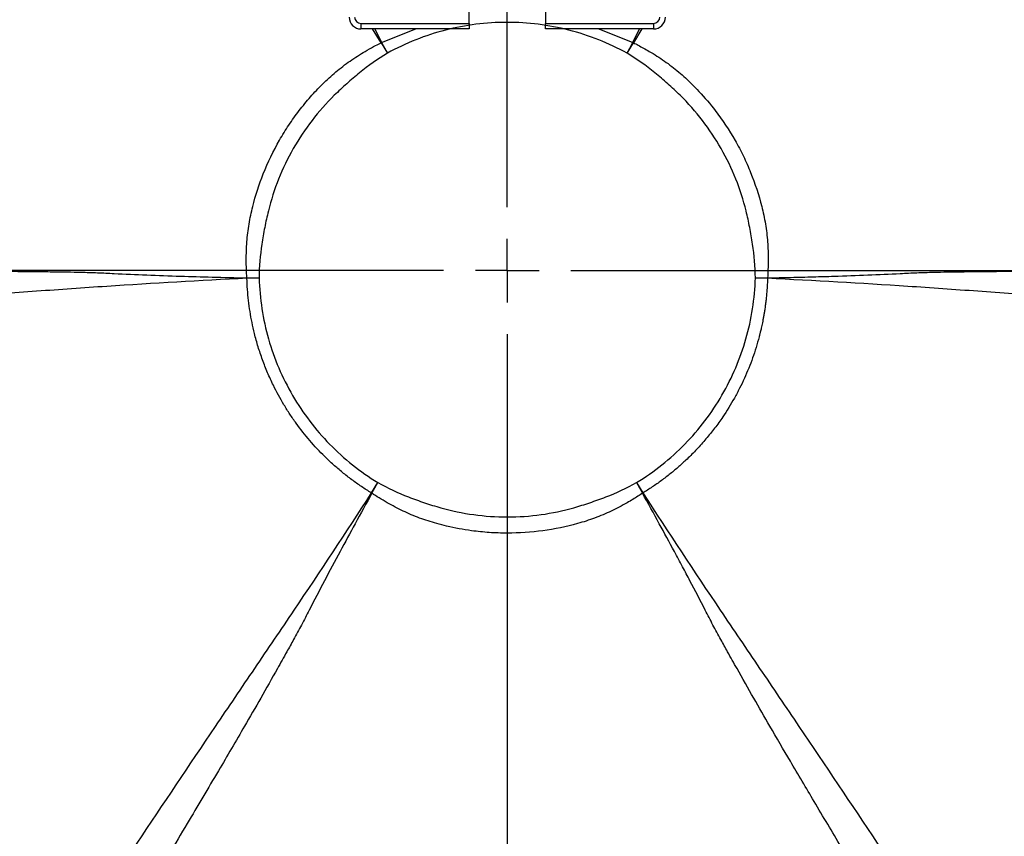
# Model space of a CAD drawing. Header units: millimetres. Extents: x 0 to 594, y 0 to 420.
# Tile 27 of 40: x 374 to 413, y 231 to 263. Entities that reach past the tile are written whole.
import ezdxf

# ---------------------------------------------------------------- set-up
doc = ezdxf.new("R2010")
doc.units = ezdxf.units.MM
doc.layers.add('SLD-0', color=7, linetype='Continuous')

# ---------------------------------------------------------------- blocks, each defined once
blk = doc.blocks.new('SW_CENTERMARKSYMBOL_1')
at = {"layer": 'SLD-0', "color": 0}
for p, q in [((0, 2.5), (0, 56.502)), ((0, 0), (0, 1.25)), ((-2.5, 0), (-58.172, 0)), ((0, 0), (-1.25, 0)), ((0, 0), (0, -1.25)), ((0, 0), (1.25, 0)), ((2.5, 0), (58.42, 0)), ((0, -2.5), (0, -60.034))]:
    blk.add_line(p, q, dxfattribs=at)

msp = doc.modelspace()

# ---------------------------------------------------------------- linework, layer by layer
at = {"color": 7, "linetype": 'Continuous', "lineweight": 25}
for p, q in [((391.97748, 262.5316), (391.97748, 267.249339)), ((394.97748, 267.249339), (394.97748, 262.5316)), ((387.72748, 262.5316), (387.72748, 262.315093)), ((387.72748, 262.5316), (391.97748, 262.5316)), ((391.97748, 262.5316), (391.97748, 262.315093)), ((394.97748, 262.5316), (399.22748, 262.5316)), ((394.97748, 262.315093), (394.97748, 262.5316)), ((399.22748, 262.5316), (399.22748, 262.315093)), ((391.97748, 262.315093), (387.72748, 262.315093)), ((388.517657, 261.773171), (388.184084, 262.315093)), ((388.269285, 262.315093), (388.533406, 261.78117)), ((388.533406, 261.78117), (389.879075, 262.315093)), ((399.22748, 262.315093), (394.97748, 262.315093)), ((397.075324, 262.315093), (398.421584, 261.781153)), ((398.421584, 261.781153), (398.684317, 262.315093)), ((398.772193, 262.315093), (398.437333, 261.773154)), ((388.517657, 261.773171), (388.764625, 261.361858)), ((388.533406, 261.78117), (388.764625, 261.361858)), ((398.190364, 261.361842), (398.421584, 261.781153)), ((398.190364, 261.361842), (398.437333, 261.773154)), ((383.242195, 252.53085), (383.721689, 252.528012)), ((383.243028, 252.513928), (383.721689, 252.528012)), ((403.23327, 252.527979), (403.712763, 252.530814)), ((403.23327, 252.527979), (403.71193, 252.513892)), ((388.142092, 244.076209), (388.391614, 244.484902)), ((388.156386, 244.066956), (388.391614, 244.484902)), ((398.563316, 244.484885), (398.798543, 244.066938)), ((398.563316, 244.484885), (398.812837, 244.07619))]:
    msp.add_line(p, q, dxfattribs=at)
at = {"color": 7, "linetype": 'Continuous', "lineweight": 25, "flags": 128}
for points in [[(388.533406, 261.78117), (388.531437, 261.78017), (388.529469, 261.779171), (388.5275, 261.778171), (388.525531, 261.777171), (388.523563, 261.776172), (388.521594, 261.775172), (388.519626, 261.774172), (388.517657, 261.773171)], [(398.437333, 261.773154), (398.435365, 261.774154), (398.433396, 261.775154), (398.431428, 261.776154), (398.429459, 261.777154), (398.42749, 261.778154), (398.425522, 261.779154), (398.423553, 261.780153), (398.421584, 261.781153)], [(383.242195, 252.53085), (383.242299, 252.528735), (383.242403, 252.526619), (383.242507, 252.524504), (383.242611, 252.522389), (383.242715, 252.520273), (383.242819, 252.518158), (383.242924, 252.516043), (383.243028, 252.513928)], [(403.71193, 252.513892), (403.712034, 252.516007), (403.712139, 252.518123), (403.712243, 252.520238), (403.712347, 252.522353), (403.712451, 252.524468), (403.712555, 252.526584), (403.712659, 252.528699), (403.712763, 252.530814)], [(388.142092, 244.076209), (388.143878, 244.075052), (388.145665, 244.073895), (388.147452, 244.072738), (388.149238, 244.071582), (388.151025, 244.070425), (388.152812, 244.069269), (388.154599, 244.068113), (388.156386, 244.066956)], [(398.798543, 244.066938), (398.80033, 244.068094), (398.802117, 244.06925), (398.803904, 244.070407), (398.80569, 244.071563), (398.807477, 244.07272), (398.809264, 244.073877), (398.81105, 244.075033), (398.812837, 244.07619)]]:
    msp.add_lwpolyline(points, dxfattribs=at)
at = {"color": 7, "linetype": 'Continuous', "lineweight": 25}
for centre, radius, start, end in [((393.47748, 252.815093), 52.975, 152.6703009, 267.3296991), ((393.47748, 252.815093), 52.75, 152.683519, 267.316481), ((387.72748, 262.7816), 0.466506, 180, 270), ((387.72748, 262.7816), 0.25, 180, 270), ((399.22748, 262.7816), 0.25, 270, 0), ((399.22748, 262.7816), 0.466506, 270, 0), ((393.47748, 252.815093), 44.123451, 287.3005817, 12.6994183), ((393.47748, 252.815093), 44.25, 287.3005817, 12.6994183), ((393.47748, 252.815093), 43.75, 167.3005817, 252.6994183), ((393.47748, 252.815093), 43, 287.3005817, 12.6994183), ((393.47748, 252.815093), 43.75, 287.3005817, 12.6994183), ((393.47748, 252.815093), 52.5, 180, 267.3016612), ((393.47748, 252.815093), 51, 180, 267.2096864), ((393.47748, 252.815093), 45, 180, 266.780357), ((393.47748, 252.815093), 44.938912, 180, 262.165633), ((393.47748, 252.815093), 44.25, 180, 252.6994183), ((393.47748, 252.815093), 44.123451, 180, 252.6994183), ((393.47748, 252.815093), 52.5, 272.6983388, 0), ((393.47748, 252.815093), 51, 272.7903136, 0), ((393.47748, 252.815093), 45, 273.219643, 0), ((393.47748, 252.815093), 44.938912, 277.9426601, 0)]:
    msp.add_arc(centre, radius, start, end, dxfattribs=at)
for points, knots in [([(375.587702, 274.411233), (375.515991, 274.351372), (375.230446, 274.113013), (374.601356, 273.564532), (373.754198, 272.765598), (372.857785, 271.835722), (371.764655, 270.596431), (370.498227, 268.954617), (369.464495, 267.334445), (368.806424, 266.156028), (368.452943, 265.480557), (368.117853, 264.795513), (367.80136, 264.10127), (367.50368, 263.398214), (367.225029, 262.686729), (366.965627, 261.967202), (366.725676, 261.240028), (366.50542, 260.505602), (366.304943, 259.764346), (366.124936, 259.016582), (365.963814, 258.26301), (365.873705, 257.756812), (365.828604, 257.503457)], [0, 0, 0, 0, 0.014055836, 0.055968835, 0.125567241, 0.189201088, 0.250250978, 0.374158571, 0.500781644, 0.539006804, 0.577238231, 0.61548208, 0.653744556, 0.692031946, 0.730350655, 0.768707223, 0.807107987, 0.845559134, 0.884067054, 0.922638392, 0.961280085, 1, 1, 1, 1]), ([(421.125307, 257.509546), (421.107116, 257.614262), (421.0355, 258.026501), (420.913288, 258.63869), (420.75169, 259.348818), (420.547024, 260.16319), (420.259701, 261.162096), (419.864382, 262.337552), (419.421363, 263.486234), (418.922869, 264.626079), (418.369483, 265.752058), (417.843271, 266.711348), (417.366864, 267.509942), (416.958641, 268.153794), (416.532929, 268.786515), (416.089952, 269.40773), (415.629934, 270.017059), (415.153102, 270.614124), (414.659679, 271.198541), (414.149906, 271.769936), (413.624003, 272.327902), (413.082294, 272.872152), (412.524717, 273.401936), (411.952647, 273.918246), (411.559354, 274.249428), (411.362508, 274.415186)], [0, 0, 0, 0, 0.015991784, 0.06295524, 0.093905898, 0.125564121, 0.189288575, 0.25023929, 0.312103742, 0.374470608, 0.437365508, 0.500814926, 0.539037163, 0.577265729, 0.615506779, 0.653766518, 0.692051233, 0.730367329, 0.768721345, 0.807119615, 0.845568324, 0.884073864, 0.922642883, 0.961282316, 1, 1, 1, 1]), ([(398.190364, 261.361842), (397.828527, 261.561369), (397.456199, 261.736924), (396.69069, 262.040378), (396.296238, 262.168345), (395.105943, 262.473134), (394.295891, 262.575635), (392.64336, 262.574307), (391.837088, 262.470575), (390.656291, 262.167473), (390.26752, 262.041554), (389.500093, 261.737565), (389.126471, 261.561389), (388.764625, 261.361858)], [0, 0, 0, 0, 0.125, 0.125, 0.25, 0.25, 0.5, 0.5, 0.75, 0.75, 0.875, 0.875, 1, 1, 1, 1]), ([(383.242195, 252.53085), (383.23791, 252.603585), (383.229004, 252.754767), (383.220539, 252.990774), (383.216365, 253.271991), (383.221014, 253.592772), (383.246051, 254.063829), (383.301338, 254.532123), (383.390161, 254.99332), (383.546964, 255.659659), (383.872063, 256.667864), (384.383247, 257.728402), (384.886394, 258.541828), (385.293378, 259.110807), (385.737415, 259.649164), (386.136479, 260.07117), (386.472444, 260.39363), (386.824315, 260.704861), (387.199502, 260.991039), (387.592481, 261.252416), (387.901055, 261.440428), (388.209393, 261.614432), (388.41931, 261.722528), (388.517657, 261.773171)], [0, 0, 0, 0, 0.01941144, 0.040346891, 0.062911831, 0.09433817, 0.125798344, 0.18856974, 0.219754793, 0.250887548, 0.370916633, 0.5011189, 0.563389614, 0.625579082, 0.687338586, 0.749165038, 0.780195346, 0.811378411, 0.87428035, 0.905698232, 0.937098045, 0.970530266, 1, 1, 1, 1]), ([(398.437333, 261.773154), (398.50162, 261.740252), (398.635917, 261.671517), (398.843765, 261.55893), (399.08891, 261.419251), (399.363468, 261.25175), (399.756854, 260.99008), (400.132356, 260.703469), (400.484509, 260.391814), (400.749899, 260.136865), (401.15495, 259.720273), (401.758609, 259.008582), (402.332133, 258.145483), (402.769424, 257.316999), (403.14927, 256.46098), (403.403136, 255.679518), (403.56439, 254.995306), (403.653721, 254.531879), (403.709027, 254.062345), (403.734024, 253.591182), (403.739034, 253.230947), (403.732338, 252.877352), (403.719039, 252.641926), (403.712763, 252.530814)], [0, 0, 0, 0, 0.019239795, 0.040192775, 0.0629718, 0.0944058, 0.125858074, 0.188827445, 0.220043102, 0.251106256, 0.286848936, 0.374813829, 0.499346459, 0.561976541, 0.624233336, 0.748690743, 0.780054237, 0.811497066, 0.874386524, 0.90580056, 0.937181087, 0.970352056, 1, 1, 1, 1]), ([(388.764625, 261.361858), (388.381888, 261.132049), (388.021267, 260.872006), (387.502212, 260.452035), (387.332472, 260.307049), (387.000526, 260.011523), (386.837337, 259.861399), (386.050423, 259.086162), (385.511955, 258.388648), (384.624751, 256.833158), (384.299142, 256.015798), (384.032763, 254.946884), (383.986619, 254.730707), (383.901135, 254.296068), (383.862603, 254.076952), (383.764631, 253.416402), (383.724327, 252.973852), (383.721689, 252.528012)], [0, 0, 0, 0, 0.125, 0.125, 0.1875, 0.1875, 0.25, 0.25, 0.5, 0.5, 0.75, 0.75, 0.8125, 0.8125, 0.875, 0.875, 1, 1, 1, 1]), ([(403.23327, 252.527979), (403.230633, 252.973818), (403.190331, 253.416368), (403.092361, 254.076918), (403.05383, 254.296035), (402.968347, 254.730674), (402.922203, 254.946851), (402.655828, 256.015767), (402.330222, 256.833127), (401.443023, 258.388621), (400.904557, 259.086136), (400.117647, 259.861376), (399.954458, 260.0115), (399.622513, 260.307027), (399.452774, 260.452013), (398.93372, 260.871987), (398.5731, 261.132031), (398.190364, 261.361842)], [0, 0, 0, 0, 0.125, 0.125, 0.1875, 0.1875, 0.25, 0.25, 0.5, 0.5, 0.75, 0.75, 0.8125, 0.8125, 0.875, 0.875, 1, 1, 1, 1]), ([(362.368523, 252.6683), (363.230732, 252.683907), (364.871323, 252.713603), (367.207322, 252.748716), (369.29392, 252.774226), (371.132423, 252.78966), (372.697528, 252.795808), (374.097466, 252.790804), (375.220606, 252.778648), (376.103092, 252.765984), (376.755289, 252.754821), (377.371294, 252.737743), (378.232121, 252.692971), (379.318642, 252.643204), (380.603196, 252.597217), (381.916295, 252.560227), (382.786752, 252.540941), (383.242195, 252.53085)], [0, 0, 0, 0, 0.123934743, 0.235820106, 0.335769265, 0.423845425, 0.500061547, 0.560706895, 0.62504868, 0.661486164, 0.687535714, 0.718779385, 0.750031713, 0.811407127, 0.875025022, 0.934610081, 1, 1, 1, 1]), ([(403.712763, 252.530814), (404.020899, 252.537504), (404.619216, 252.550493), (405.489498, 252.572948), (406.495917, 252.60221), (407.637724, 252.643178), (408.724253, 252.692841), (409.583666, 252.73781), (410.199723, 252.754867), (410.851921, 252.765997), (411.734136, 252.778597), (412.85723, 252.790697), (414.402619, 252.796162), (416.305343, 252.786967), (418.719801, 252.762736), (421.523153, 252.723314), (423.521788, 252.687424), (424.586437, 252.668306)], [0, 0, 0, 0, 0.044239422, 0.085901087, 0.124975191, 0.188794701, 0.249968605, 0.281221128, 0.312464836, 0.338521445, 0.374951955, 0.439254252, 0.499939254, 0.597059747, 0.712714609, 0.846966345, 1, 1, 1, 1]), ([(383.243028, 252.513928), (381.404706, 252.421037), (379.566925, 252.319617), (376.812355, 252.134411), (375.894384, 252.06924), (374.058306, 251.941042), (373.140255, 251.87713), (368.549624, 251.563555), (364.875817, 251.332418), (361.201122, 251.116356)], [0, 0, 0, 0, 0.25, 0.25, 0.375, 0.375, 0.5, 0.5, 1, 1, 1, 1]), ([(388.142092, 244.076209), (388.076, 244.117162), (387.943817, 244.199068), (387.749166, 244.327629), (387.557288, 244.460268), (387.368531, 244.597325), (387.182923, 244.738613), (387.000577, 244.884086), (386.821582, 245.033664), (386.646037, 245.18727), (386.474033, 245.344834), (386.15384, 245.651858), (385.706258, 246.129817), (385.258629, 246.696553), (384.929574, 247.172327), (384.620047, 247.664915), (384.324201, 248.207698), (384.052259, 248.801942), (383.852638, 249.307807), (383.680164, 249.823721), (383.544654, 250.314232), (383.440722, 250.775636), (383.362694, 251.206576), (383.303448, 251.640457), (383.261392, 252.076441), (383.249149, 252.368099), (383.243028, 252.513928)], [0, 0, 0, 0, 0.022937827, 0.045875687, 0.068813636, 0.091751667, 0.114689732, 0.13762776, 0.160565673, 0.183503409, 0.206440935, 0.229378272, 0.314374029, 0.399374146, 0.44218398, 0.484992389, 0.570970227, 0.624310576, 0.677717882, 0.731336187, 0.784725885, 0.827780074, 0.870834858, 0.913889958, 0.95694501, 1, 1, 1, 1]), ([(383.721689, 252.528012), (383.733658, 252.121251), (383.770985, 251.71761), (383.895394, 250.91645), (383.983096, 250.517498), (384.316376, 249.353067), (384.631011, 248.612556), (385.44911, 247.205589), (385.93547, 246.568432), (386.776064, 245.70797), (387.075498, 245.43694), (387.711667, 244.929838), (388.044302, 244.696949), (388.391614, 244.484902)], [0, 0, 0, 0, 0.125, 0.125, 0.25, 0.25, 0.5, 0.5, 0.75, 0.75, 0.875, 0.875, 1, 1, 1, 1]), ([(398.563316, 244.484885), (398.910635, 244.696934), (399.242671, 244.929456), (399.876755, 245.434671), (400.179752, 245.70862), (401.025813, 246.575363), (401.512967, 247.215785), (402.329242, 248.623737), (402.641466, 249.361985), (402.97201, 250.518593), (403.058945, 250.913025), (403.183952, 251.716899), (403.221299, 252.121231), (403.23327, 252.527979)], [0, 0, 0, 0, 0.125, 0.125, 0.25, 0.25, 0.5, 0.5, 0.75, 0.75, 0.875, 0.875, 1, 1, 1, 1]), ([(403.71193, 252.513892), (403.709179, 252.437311), (403.703819, 252.288113), (403.689904, 252.070551), (403.672816, 251.865171), (403.65286, 251.672009), (403.630824, 251.491061), (403.60732, 251.322309), (403.582948, 251.165718), (403.558258, 251.02124), (403.533756, 250.888819), (403.509907, 250.768394), (403.487132, 250.659898), (403.465813, 250.563265), (403.446287, 250.47843), (403.42885, 250.405331), (403.413759, 250.34391), (403.401229, 250.294118), (403.391434, 250.255912), (403.384507, 250.229258), (403.307802, 249.936662), (403.13601, 249.38038), (402.86576, 248.710681), (402.615717, 248.189042), (402.341367, 247.676044), (402.01669, 247.150076), (401.635429, 246.619294), (401.295316, 246.195444), (400.932742, 245.789806), (400.573945, 245.428916), (400.224454, 245.109635), (399.888885, 244.828233), (399.541452, 244.561684), (399.183669, 244.309022), (398.936448, 244.153801), (398.812837, 244.07619)], [0, 0, 0, 0, 0.0226072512, 0.0440440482, 0.0643104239, 0.083406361, 0.1013318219, 0.1180867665, 0.1336711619, 0.1480849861, 0.1613282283, 0.1734008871, 0.1843029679, 0.1940344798, 0.2025954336, 0.2099858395, 0.2162057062, 0.2212550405, 0.225133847, 0.2278421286, 0.2293798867, 0.3143749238, 0.3993741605, 0.4421825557, 0.4849897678, 0.5709661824, 0.6242896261, 0.6777174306, 0.731217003, 0.7847287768, 0.8277824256, 0.8708366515, 0.9138911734, 0.9569456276, 1, 1, 1, 1]), ([(425.753845, 251.116353), (422.07916, 251.332411), (418.405356, 251.563551), (413.814717, 251.877108), (412.896665, 251.941011), (411.060584, 252.069205), (410.142612, 252.134389), (407.388038, 252.319588), (405.550254, 252.420996), (403.71193, 252.513892)], [0, 0, 0, 0, 0.5, 0.5, 0.625, 0.625, 0.75, 0.75, 1, 1, 1, 1]), ([(360.77386, 250.95045), (360.98224, 250.594355), (361.397143, 249.885337), (362.016541, 248.825402), (362.738345, 247.588825), (363.561374, 246.177292), (364.79655, 244.054471), (366.3367, 241.401175), (368.181996, 238.210735), (370.02235, 235.017444), (371.550085, 232.357), (372.770918, 230.2259), (373.683114, 228.630158), (374.597646, 227.028341), (375.20521, 225.961778), (375.510837, 225.425256)], [0, 0, 0, 0, 0.0420187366, 0.083663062, 0.1250069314, 0.1878003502, 0.2499998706, 0.3749917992, 0.5000003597, 0.6250087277, 0.750000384, 0.8121987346, 0.8749931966, 0.9371168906, 1, 1, 1, 1]), ([(388.391614, 244.484902), (388.780956, 244.265772), (389.185317, 244.081594), (389.806596, 243.839624), (390.016028, 243.764412), (390.438469, 243.62231), (390.650491, 243.554791), (391.71659, 243.255155), (392.589871, 243.133972), (394.377136, 243.135091), (395.248037, 243.257299), (396.309336, 243.556304), (396.52021, 243.62352), (396.940636, 243.765027), (397.15032, 243.840348), (397.771237, 244.082291), (398.174999, 244.266334), (398.563316, 244.484885)], [0, 0, 0, 0, 0.125, 0.125, 0.1875, 0.1875, 0.25, 0.25, 0.5, 0.5, 0.75, 0.75, 0.8125, 0.8125, 0.875, 0.875, 1, 1, 1, 1]), ([(375.873652, 225.716626), (377.904294, 228.78594), (379.947539, 231.846921), (382.522139, 235.659341), (383.038061, 236.421156), (384.070242, 237.944561), (384.587206, 238.70568), (386.129738, 240.994628), (387.139438, 242.533063), (388.142092, 244.076209)], [0, 0, 0, 0, 0.5, 0.5, 0.625, 0.625, 0.75, 0.75, 1, 1, 1, 1]), ([(388.156386, 244.066956), (387.936577, 243.667735), (387.516835, 242.905394), (386.894821, 241.758013), (386.289074, 240.62543), (385.789376, 239.659943), (385.392734, 238.886277), (385.096833, 238.342963), (384.779333, 237.773518), (384.348766, 237.0059), (383.79729, 236.031135), (383.026117, 234.69126), (382.061976, 233.047916), (380.829267, 230.97157), (379.389667, 228.568822), (378.356981, 226.860376), (377.807067, 225.950615)], [0, 0, 0, 0, 0.065446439, 0.124974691, 0.18746575, 0.249968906, 0.281221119, 0.31246455, 0.338904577, 0.374951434, 0.439002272, 0.499938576, 0.597244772, 0.712959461, 0.847148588, 1, 1, 1, 1]), ([(398.798543, 244.066938), (398.737468, 244.027117), (398.610428, 243.944288), (398.409266, 243.819637), (398.166596, 243.676259), (397.885214, 243.521), (397.462527, 243.308723), (397.027054, 243.124365), (396.581331, 242.972932), (395.911213, 242.775296), (394.88051, 242.560949), (393.711512, 242.482506), (392.774619, 242.513893), (391.977018, 242.595384), (391.287341, 242.724087), (390.721751, 242.870218), (390.367035, 242.974983), (389.920935, 243.127069), (389.486395, 243.311574), (389.065702, 243.52313), (388.750958, 243.697139), (388.447488, 243.878163), (388.249705, 244.006434), (388.156386, 244.066956)], [0, 0, 0, 0, 0.0194240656, 0.0404028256, 0.0630422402, 0.0945129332, 0.126001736, 0.1890371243, 0.2202819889, 0.2513742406, 0.3751448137, 0.4998122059, 0.562482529, 0.6247203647, 0.7132551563, 0.7490465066, 0.7803238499, 0.8117670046, 0.8745724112, 0.9058818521, 0.9371995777, 0.9703691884, 1, 1, 1, 1]), ([(409.147897, 225.95062), (408.702504, 226.687225), (407.854787, 228.089207), (406.653574, 230.089675), (405.584881, 231.880818), (404.648442, 233.464032), (403.85624, 234.81709), (403.157688, 236.030882), (402.606219, 237.005749), (402.175593, 237.773596), (401.85812, 238.343056), (401.562296, 238.88631), (401.165373, 239.659834), (400.770322, 240.423868), (400.362392, 241.192241), (399.961111, 241.940853), (399.438035, 242.905373), (399.018325, 243.66773), (398.798543, 244.066938)], [0, 0, 0, 0, 0.123769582, 0.2355708, 0.335518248, 0.423676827, 0.500061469, 0.560964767, 0.625048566, 0.661107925, 0.687535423, 0.718778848, 0.750030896, 0.812534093, 0.842399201, 0.875025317, 0.934556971, 1, 1, 1, 1]), ([(398.812837, 244.07619), (399.815486, 242.533042), (400.825198, 240.994616), (402.367733, 238.70567), (402.884687, 237.944544), (403.916872, 236.421142), (404.432801, 235.659332), (407.007415, 231.846924), (409.050654, 228.785946), (411.0813, 225.716632)], [0, 0, 0, 0, 0.25, 0.25, 0.375, 0.375, 0.5, 0.5, 1, 1, 1, 1])]:
    msp.add_open_spline(points, degree=3, knots=knots, dxfattribs=at)

# ---------------------------------------------------------------- block references
at = {"layer": 'SLD-0', "color": 7}
msp.add_blockref('SW_CENTERMARKSYMBOL_1', (393.47748, 252.815093), dxfattribs=at)

doc.saveas('drawing.dxf')
